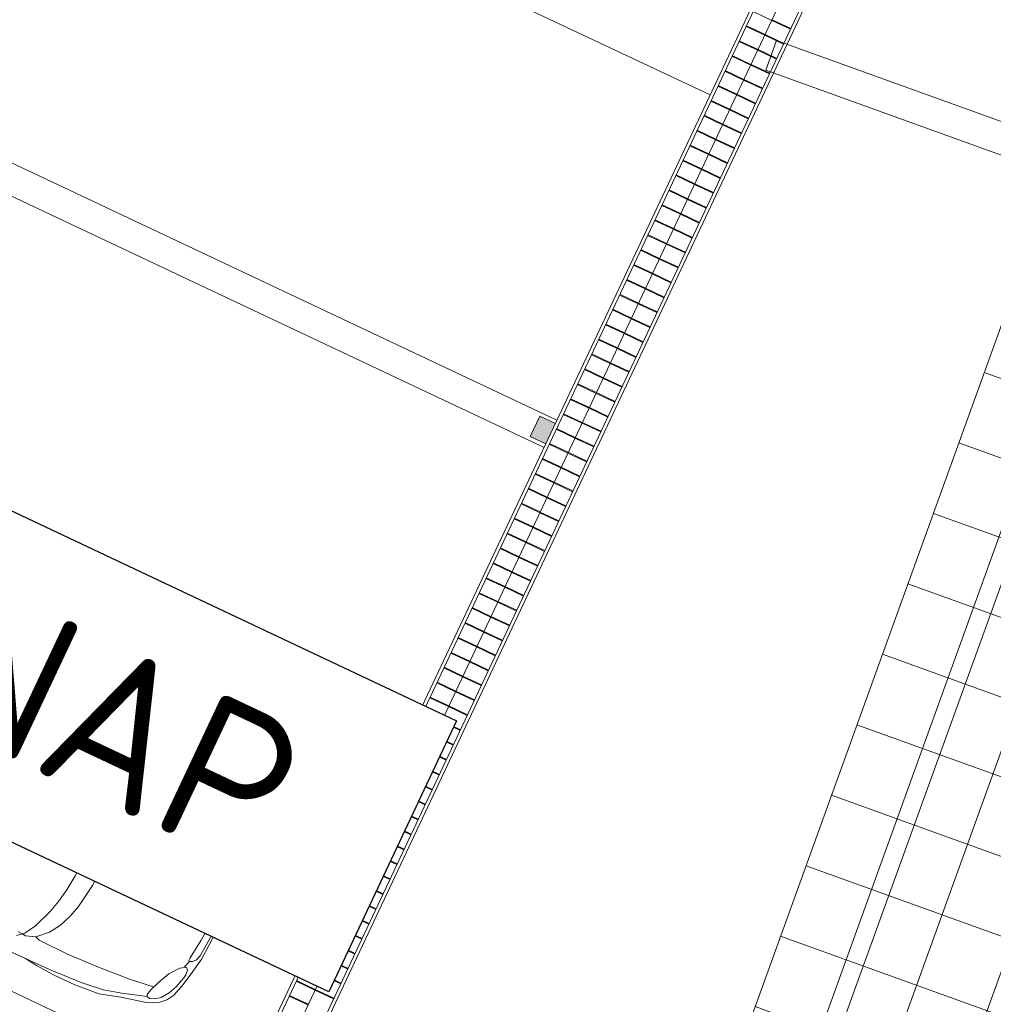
# Model space of a CAD drawing. Header units: metres. Extents: x 136266 to 136452, y 453403 to 453560.
# Tile 76 of 133: x 136412.3 to 136418.8, y 453464.66 to 453471.23. Entities that reach past the tile are written whole.
import ezdxf

# ---------------------------------------------------------------- set-up
doc = ezdxf.new("R2010")
doc.units = ezdxf.units.M
for name, color, linetype, lineweight in [('A-COLS', 52, 'Continuous', 5), ('A-DETL-4', 90, 'Continuous', 9), ('A-DETL-BEBOUWING', 253, 'Continuous', 9), ('A-DETL-GENF', 92, 'Continuous', 5), ('A-FLOR', 192, 'Continuous', 5), ('A-FLOR-PATT', 8, 'Continuous', 5), ('C-PRKG', 70, 'Continuous', 5), ('N-WE-OG-BEBOUWING_HOOFDGEBOUW-T25', 7, 'Continuous', 25)]:
    doc.layers.add(name, color=color, linetype=linetype, lineweight=lineweight)
doc.styles.add('NLCS-ISO-M200-T25', font='txt', dxfattribs={"height": 0.5})

# ---------------------------------------------------------------- blocks, each defined once
blk = doc.blocks.new('859-DO-0010 29-09-2022')
at = {"layer": 'A-COLS'}
blk.add_hatch(color=256, dxfattribs=at).paths.add_polyline_path([(141595.2423626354, 65685.17044149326), (141642.2660150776, 65685.17044149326), (141642.2660150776, 65835.17044149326), (141527.2205890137, 65835.17044149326), (141527.2205890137, 65685.17044149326)])
at = {"layer": 'A-FLOR-PATT'}
h = blk.add_hatch(dxfattribs=at)
h.set_pattern_fill('FP_2320', color=256, style=0, pattern_type=2)
h.set_pattern_definition([(275.368, (145311.03, 65378.094), (497.8071846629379, 46.77613598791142), []), (5.368000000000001, (145311.03, 65378.094), (-46.77613598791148, 497.8071846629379), [])])
h.paths.add_polyline_path([(145352.4906092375, 61924.30414748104), (145359.1204478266, 61923.75574155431), (145354.0644988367, 61924.4567913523), (145352.9173065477, 61924.34553077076)])
h.paths.add_polyline_path([(144669.4448216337, 68811.48174765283), (144669.4448216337, 68818.15903056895), (144668.8030728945, 68818.09872911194), (144669.403438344, 68811.90844496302)])
h.paths.add_polyline_path([(144609.0554107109, 61811.78214420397), (145319.7565238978, 61878.562661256), (145323.388291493, 61893.6271568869), (145335.373882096, 61914.52563417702), (145343.1889364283, 61919.94178630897), (145347.6598837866, 61920.25056099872), (145356.6039550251, 61925.43294441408), (145371.690567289, 61928.6864547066), (146586.0319101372, 62043.67168413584), (146558.6372186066, 62335.21536522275), (146633.3728081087, 62342.2378409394), (146539.3528609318, 63342.83029020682), (146464.6172714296, 63335.8078144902), (146390.2432833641, 64127.32124450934), (146464.9788728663, 64134.34372022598), (146370.9589256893, 65134.93616949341), (146296.2233361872, 65127.91369377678), (146221.8493481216, 65919.42712379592), (146296.5849376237, 65926.44959951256), (146202.5649904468, 66927.04204877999), (146127.8294009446, 66920.01957306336), (146053.4554128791, 67711.53300308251), (146128.1910023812, 67718.55547879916), (146034.1710552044, 68719.14792806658), (145959.4354657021, 68712.12545234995), (145942.4770070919, 68892.60317166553), (144715.5780872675, 68778.71179804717), (144700.1218122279, 68782.37942990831), (144679.3224032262, 68794.22885140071), (144673.7774085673, 68801.85043246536), (144673.7774085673, 68806.3185327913), (144668.3160247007, 68815.59509344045), (144666.3027620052, 68817.86378920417), (143956.9966725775, 68751.2143545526), (144603.2557533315, 61873.50408254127)])
h.paths.add_polyline_path([(145341.4432160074, 61880.60043562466), (145344.8964542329, 61880.92491666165), (145342.1373806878, 61884.6906874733)])
h.paths.add_polyline_path([(144718.2055759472, 68799.57611380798), (144715.5780872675, 68805.47328689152), (144708.2657075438, 68801.26302841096), (144717.7509828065, 68799.65326370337)])
at = {"layer": 'A-COLS'}
for p, q in [((141642.7757691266, 65835.17044149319), (141527.2205890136, 65835.17044149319)), ((141527.2205890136, 65835.17044149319), (141527.2205890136, 65685.17044149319)), ((141527.2205890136, 65685.17044149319), (141642.7757691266, 65685.17044149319))]:
    blk.add_line(p, q, dxfattribs=at)
at = {"layer": 'A-DETL-4'}
blk.add_line((145194.4136117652, 61856.85709233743), (144540.4838299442, 68816.20158983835), dxfattribs=at)
at = {"layer": 'A-DETL-BEBOUWING'}
for p, q in [((141642.2433020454, 71974.9952506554), (141642.2433020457, 43022.16013615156)), ((141664.1574946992, 43022.16013615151), (141664.1574946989, 71960.99399069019)), ((141802.2433020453, 71974.99525065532), (141802.2433020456, 43022.16013615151)), ((141940.3291093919, 71972.96297494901), (141940.3291093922, 43022.16013615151)), ((141962.2433020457, 43022.16013615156), (141962.2433020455, 71974.9952506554)), ((144652.9830470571, 69037.68933764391), (141888.498556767, 68778.09804938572)), ((141664.157494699, 68885.50231172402), (141802.2205890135, 68885.50231172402)), ((141802.2433020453, 68890.56986897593), (141940.3063963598, 68890.56986897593)), ((141802.2433020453, 68885.50231172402), (141940.3063963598, 68885.50231172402)), ((141908.1316585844, 68569.01782240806), (144672.5754457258, 68828.60528854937)), ((141664.157494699, 68780.50231172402), (141802.2205890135, 68780.50231172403)), ((141664.157494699, 68775.43475447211), (141802.2205890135, 68775.43475447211)), ((141802.2433020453, 68780.50231172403), (141940.3063963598, 68780.50231172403)), ((141802.2433020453, 68775.43475447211), (141940.3063963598, 68775.43475447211)), ((141888.498556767, 68778.09804938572), (141908.1316585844, 68569.01782240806)), ((141664.157494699, 68670.43475447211), (141802.2205890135, 68670.43475447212)), ((141802.2433020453, 68670.43475447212), (141940.3063963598, 68670.43475447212)), ((141664.157494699, 68665.36719722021), (141802.2205890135, 68665.36719722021)), ((141802.2433020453, 68665.36719722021), (141940.3063963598, 68665.36719722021)), ((141664.157494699, 68560.36719722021), (141802.2205890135, 68560.36719722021)), ((141664.157494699, 68555.29963996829), (141802.2205890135, 68555.2996399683)), ((141802.2433020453, 68560.36719722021), (141940.3063963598, 68560.36719722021)), ((141802.2433020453, 68555.2996399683), (141940.3063963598, 68555.2996399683)), ((141664.157494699, 68450.2996399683), (141802.2205890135, 68450.2996399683)), ((141664.157494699, 68445.2320827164), (141802.2205890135, 68445.2320827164)), ((141802.2433020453, 68450.2996399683), (141940.3063963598, 68450.2996399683)), ((141802.2433020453, 68445.2320827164), (141940.3063963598, 68445.2320827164)), ((141664.157494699, 68340.2320827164), (141802.2205890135, 68340.2320827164)), ((141664.157494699, 68335.16452546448), (141802.2205890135, 68335.16452546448)), ((141802.2433020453, 68340.2320827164), (141940.3063963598, 68340.2320827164)), ((141802.2433020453, 68335.16452546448), (141940.3063963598, 68335.16452546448)), ((141664.157494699, 68230.16452546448), (141802.2205890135, 68230.16452546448)), ((141664.157494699, 68225.09696821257), (141802.2205890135, 68225.09696821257)), ((141802.2433020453, 68230.16452546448), (141940.3063963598, 68230.16452546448)), ((141802.2433020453, 68225.09696821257), (141940.3063963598, 68225.09696821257)), ((141664.157494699, 68120.09696821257), (141802.2205890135, 68120.09696821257)), ((141664.157494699, 68115.02941096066), (141802.2205890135, 68115.02941096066)), ((141802.2433020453, 68120.09696821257), (141940.3063963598, 68120.09696821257)), ((141802.2433020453, 68115.02941096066), (141940.3063963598, 68115.02941096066)), ((141664.157494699, 68010.02941096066), (141802.2205890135, 68010.02941096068)), ((141664.157494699, 68004.96185370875), (141802.2205890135, 68004.96185370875)), ((141802.2433020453, 68010.02941096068), (141940.3063963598, 68010.02941096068)), ((141802.2433020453, 68004.96185370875), (141940.3063963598, 68004.96185370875)), ((141664.157494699, 67899.96185370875), (141802.2205890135, 67899.96185370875)), ((141664.157494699, 67894.89429645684), (141802.2205890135, 67894.89429645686)), ((141802.2433020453, 67899.96185370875), (141940.3063963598, 67899.96185370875)), ((141802.2433020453, 67894.89429645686), (141940.3063963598, 67894.89429645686)), ((141664.157494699, 67789.89429645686), (141802.2205890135, 67789.89429645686)), ((141664.157494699, 67784.82673920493), (141802.2205890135, 67784.82673920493)), ((141802.2433020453, 67789.89429645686), (141940.3063963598, 67789.89429645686)), ((141802.2433020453, 67784.82673920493), (141940.3063963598, 67784.82673920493)), ((141664.157494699, 67679.82673920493), (141802.2205890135, 67679.82673920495)), ((141664.157494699, 67674.75918195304), (141802.2205890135, 67674.75918195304)), ((141802.2433020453, 67679.82673920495), (141940.3063963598, 67679.82673920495)), ((141802.2433020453, 67674.75918195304), (141940.3063963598, 67674.75918195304)), ((141664.157494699, 67569.75918195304), (141802.2205890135, 67569.75918195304)), ((141664.157494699, 67564.69162470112), (141802.2205890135, 67564.69162470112)), ((141802.2433020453, 67569.75918195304), (141940.3063963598, 67569.75918195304)), ((141802.2433020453, 67564.69162470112), (141940.3063963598, 67564.69162470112)), ((141664.157494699, 67459.69162470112), (141802.2205890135, 67459.69162470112)), ((141664.157494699, 67454.62406744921), (141802.2205890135, 67454.62406744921)), ((141802.2433020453, 67459.69162470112), (141940.3063963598, 67459.69162470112)), ((141802.2433020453, 67454.62406744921), (141940.3063963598, 67454.62406744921)), ((141664.157494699, 67349.62406744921), (141802.2205890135, 67349.62406744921)), ((141664.157494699, 67344.5565101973), (141802.2205890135, 67344.5565101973)), ((141802.2433020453, 67349.62406744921), (141940.3063963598, 67349.62406744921)), ((141802.2433020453, 67344.5565101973), (141940.3063963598, 67344.5565101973)), ((141664.157494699, 67239.5565101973), (141802.2205890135, 67239.5565101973)), ((141664.157494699, 67234.4889529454), (141802.2205890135, 67234.4889529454)), ((141802.2433020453, 67239.5565101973), (141940.3063963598, 67239.5565101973)), ((141802.2433020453, 67234.4889529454), (141940.3063963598, 67234.4889529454)), ((141664.157494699, 67129.4889529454), (141802.2205890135, 67129.4889529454)), ((141664.157494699, 67124.42139569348), (141802.2205890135, 67124.42139569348)), ((141802.2433020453, 67129.4889529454), (141940.3063963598, 67129.4889529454)), ((141802.2433020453, 67124.42139569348), (141940.3063963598, 67124.42139569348)), ((141664.157494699, 67019.4213956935), (141802.2205890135, 67019.4213956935)), ((141664.157494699, 67014.35383844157), (141802.2205890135, 67014.35383844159)), ((141802.2433020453, 67019.4213956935), (141940.3063963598, 67019.4213956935)), ((141802.2433020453, 67014.35383844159), (141940.3063963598, 67014.35383844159)), ((141664.157494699, 66909.35383844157), (141802.2205890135, 66909.35383844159)), ((141664.157494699, 66904.28628118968), (141802.2205890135, 66904.28628118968)), ((141802.2433020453, 66909.35383844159), (141940.3063963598, 66909.35383844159)), ((141802.2433020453, 66904.28628118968), (141940.3063963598, 66904.28628118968)), ((141664.157494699, 66799.28628118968), (141802.2205890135, 66799.28628118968)), ((141664.157494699, 66794.21872393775), (141802.2205890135, 66794.21872393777)), ((141802.2433020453, 66799.28628118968), (141940.3063963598, 66799.28628118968)), ((141802.2433020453, 66794.21872393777), (141940.3063963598, 66794.21872393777)), ((141664.157494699, 66689.21872393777), (141802.2205890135, 66689.21872393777)), ((141664.157494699, 66684.15116668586), (141802.2205890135, 66684.15116668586)), ((141802.2433020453, 66689.21872393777), (141940.3063963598, 66689.21872393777)), ((141802.2433020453, 66684.15116668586), (141940.3063963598, 66684.15116668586)), ((141664.157494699, 66579.15116668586), (141802.2205890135, 66579.15116668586)), ((141664.157494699, 66574.08360943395), (141802.2205890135, 66574.08360943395)), ((141802.2433020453, 66579.15116668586), (141940.3063963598, 66579.15116668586)), ((141802.2433020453, 66574.08360943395), (141940.3063963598, 66574.08360943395)), ((141664.157494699, 66469.08360943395), (141802.2205890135, 66469.08360943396)), ((141664.157494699, 66464.01605218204), (141802.2205890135, 66464.01605218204)), ((141802.2433020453, 66469.08360943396), (141940.3063963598, 66469.08360943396)), ((141802.2433020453, 66464.01605218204), (141940.3063963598, 66464.01605218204)), ((141664.157494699, 66359.01605218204), (141802.2205890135, 66359.01605218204)), ((141664.157494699, 66353.94849493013), (141802.2205890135, 66353.94849493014)), ((141802.2433020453, 66359.01605218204), (141940.3063963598, 66359.01605218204)), ((141802.2433020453, 66353.94849493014), (141940.3063963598, 66353.94849493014)), ((141664.157494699, 66248.94849493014), (141802.2205890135, 66248.94849493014)), ((141664.157494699, 66243.88093767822), (141802.2205890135, 66243.88093767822)), ((141802.2433020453, 66248.94849493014), (141940.3063963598, 66248.94849493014)), ((141802.2433020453, 66243.88093767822), (141940.3063963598, 66243.88093767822)), ((141664.157494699, 66138.88093767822), (141802.2205890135, 66138.88093767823)), ((141664.157494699, 66133.8133804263), (141802.2205890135, 66133.81338042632)), ((141802.2433020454, 66138.88093767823), (141940.3063963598, 66138.88093767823)), ((141802.2433020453, 66133.81338042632), (141940.3063963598, 66133.81338042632)), ((141664.157494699, 66028.81338042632), (141802.2205890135, 66028.81338042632)), ((141664.157494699, 66023.7458231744), (141802.2205890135, 66023.74582317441)), ((141802.2433020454, 66028.81338042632), (141940.3063963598, 66028.81338042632)), ((141802.2433020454, 66023.74582317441), (141940.3063963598, 66023.74582317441)), ((141664.157494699, 65918.74582317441), (141802.2205890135, 65918.74582317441)), ((141664.157494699, 65913.6782659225), (141802.2205890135, 65913.6782659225)), ((141802.2433020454, 65918.74582317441), (141940.3063963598, 65918.74582317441)), ((141802.2433020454, 65913.6782659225), (141940.3063963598, 65913.6782659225)), ((141664.157494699, 65808.6782659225), (141802.2205890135, 65808.6782659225)), ((141664.157494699, 65803.61070867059), (141802.2205890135, 65803.61070867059)), ((141802.2433020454, 65808.6782659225), (141940.3063963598, 65808.6782659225)), ((141802.2433020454, 65803.61070867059), (141940.3063963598, 65803.61070867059)), ((141664.157494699, 65698.61070867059), (141802.2205890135, 65698.61070867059)), ((141664.157494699, 65693.54315141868), (141802.2205890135, 65693.54315141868)), ((141802.2433020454, 65698.61070867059), (141940.3063963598, 65698.61070867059)), ((141802.2433020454, 65693.54315141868), (141940.3063963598, 65693.54315141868)), ((141664.157494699, 65588.54315141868), (141802.2205890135, 65588.54315141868)), ((141664.157494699, 65583.47559416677), (141802.2205890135, 65583.47559416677)), ((141802.2433020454, 65588.54315141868), (141940.3063963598, 65588.54315141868)), ((141802.2433020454, 65583.47559416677), (141940.3063963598, 65583.47559416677)), ((141664.157494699, 65478.47559416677), (141802.2205890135, 65478.47559416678)), ((141664.157494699, 65473.40803691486), (141802.2205890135, 65473.40803691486)), ((141802.2433020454, 65478.47559416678), (141940.3063963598, 65478.47559416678)), ((141802.2433020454, 65473.40803691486), (141940.3063963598, 65473.40803691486)), ((141664.157494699, 65368.40803691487), (141802.2205890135, 65368.40803691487)), ((141664.157494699, 65363.34047966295), (141802.2205890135, 65363.34047966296)), ((141802.2433020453, 65368.40803691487), (141940.3063963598, 65368.40803691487)), ((141802.2433020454, 65363.34047966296), (141940.3063963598, 65363.34047966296)), ((141664.157494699, 65258.34047966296), (141802.2205890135, 65258.34047966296)), ((141664.157494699, 65253.27292241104), (141802.2205890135, 65253.27292241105)), ((141802.2433020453, 65258.34047966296), (141940.3063963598, 65258.34047966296)), ((141802.2433020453, 65253.27292241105), (141940.3063963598, 65253.27292241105)), ((141664.157494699, 65148.27292241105), (141802.2205890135, 65148.27292241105)), ((141664.157494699, 65143.20536515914), (141802.2205890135, 65143.20536515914)), ((141802.2433020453, 65148.27292241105), (141940.3063963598, 65148.27292241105)), ((141802.2433020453, 65143.20536515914), (141940.3063963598, 65143.20536515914)), ((141664.157494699, 65038.20536515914), (141802.2205890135, 65038.20536515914)), ((141664.157494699, 65033.13780790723), (141802.2205890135, 65033.13780790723)), ((141802.2433020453, 65038.20536515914), (141940.3063963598, 65038.20536515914)), ((141802.2433020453, 65033.13780790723), (141940.3063963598, 65033.13780790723)), ((141664.157494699, 64928.13780790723), (141802.2205890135, 64928.13780790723)), ((141802.2433020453, 64928.13780790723), (141940.3063963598, 64928.13780790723)), ((141664.157494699, 64923.07025065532), (141802.2205890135, 64923.07025065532)), ((141802.2433020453, 64923.07025065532), (141940.3063963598, 64923.07025065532)), ((141664.157494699, 64818.07025065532), (141802.2205890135, 64818.07025065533)), ((141664.157494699, 64813.00269340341), (141802.2205890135, 64813.00269340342)), ((141802.2433020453, 64818.07025065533), (141940.3063963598, 64818.07025065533)), ((141802.2433020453, 64813.00269340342), (141940.3063963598, 64813.00269340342)), ((141664.157494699, 64708.00269340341), (141802.2205890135, 64708.00269340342)), ((141664.157494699, 64702.9351361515), (141802.2205890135, 64702.93513615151)), ((141802.2433020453, 64708.00269340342), (141940.3063963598, 64708.00269340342)), ((141802.2433020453, 64702.93513615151), (141940.3063963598, 64702.93513615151)), ((141664.157494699, 64597.93513615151), (141802.2205890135, 64597.93513615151)), ((141802.2433020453, 64597.93513615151), (141940.3063963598, 64597.93513615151)), ((141664.157494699, 64592.86757889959), (141802.2205890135, 64592.8675788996)), ((141802.2433020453, 64592.8675788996), (141940.3063963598, 64592.8675788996)), ((141664.157494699, 64487.8675788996), (141802.2205890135, 64487.8675788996)), ((141664.157494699, 64482.80002164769), (141802.2205890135, 64482.80002164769)), ((141802.2433020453, 64487.8675788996), (141940.3063963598, 64487.8675788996)), ((141802.2433020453, 64482.80002164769), (141940.3063963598, 64482.80002164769)), ((141664.157494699, 64377.80002164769), (141802.2205890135, 64377.80002164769)), ((141664.157494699, 64372.73246439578), (141802.2205890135, 64372.73246439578)), ((141802.2433020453, 64377.80002164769), (141940.3063963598, 64377.80002164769)), ((141802.2433020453, 64372.73246439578), (141940.3063963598, 64372.73246439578)), ((141664.157494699, 64267.73246439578), (141802.2205890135, 64267.73246439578)), ((141802.2433020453, 64267.73246439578), (141940.3063963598, 64267.73246439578)), ((141664.157494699, 64262.66490714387), (141802.2205890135, 64262.66490714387)), ((141802.2433020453, 64262.66490714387), (141940.3063963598, 64262.66490714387)), ((141664.157494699, 64157.66490714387), (141802.2205890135, 64157.66490714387)), ((141664.157494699, 64152.59734989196), (141802.2205890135, 64152.59734989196)), ((141802.2433020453, 64157.66490714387), (141940.3063963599, 64157.66490714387)), ((141802.2433020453, 64152.59734989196), (141940.3063963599, 64152.59734989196)), ((141664.157494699, 64047.59734989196), (141802.2205890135, 64047.59734989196)), ((141664.157494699, 64042.52979264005), (141802.2205890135, 64042.52979264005)), ((141802.2433020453, 64047.59734989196), (141940.3063963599, 64047.59734989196)), ((141802.2433020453, 64042.52979264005), (141940.3063963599, 64042.52979264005)), ((141664.157494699, 63937.52979264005), (141802.2205890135, 63937.52979264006)), ((141664.157494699, 63932.46223538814), (141802.2205890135, 63932.46223538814)), ((141802.2433020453, 63937.52979264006), (141940.3063963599, 63937.52979264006)), ((141802.2433020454, 63932.46223538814), (141940.3063963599, 63932.46223538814)), ((141664.157494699, 63827.46223538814), (141802.2205890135, 63827.46223538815)), ((141664.157494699, 63822.39467813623), (141802.2205890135, 63822.39467813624)), ((141802.2433020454, 63827.46223538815), (141940.3063963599, 63827.46223538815)), ((141802.2433020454, 63822.39467813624), (141940.3063963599, 63822.39467813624)), ((141664.157494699, 63717.39467813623), (141802.2205890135, 63717.39467813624)), ((141664.157494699, 63712.32712088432), (141802.2205890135, 63712.32712088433)), ((141802.2433020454, 63717.39467813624), (141940.3063963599, 63717.39467813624)), ((141802.2433020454, 63712.32712088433), (141940.3063963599, 63712.32712088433)), ((141664.157494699, 63607.32712088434), (141802.2205890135, 63607.32712088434)), ((141664.157494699, 63602.25956363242), (141802.2205890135, 63602.25956363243)), ((141802.2433020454, 63607.32712088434), (141940.3063963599, 63607.32712088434)), ((141802.2433020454, 63602.25956363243), (141940.3063963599, 63602.25956363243)), ((141664.157494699, 63497.25956363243), (141802.2205890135, 63497.25956363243)), ((141664.157494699, 63492.19200638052), (141802.2205890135, 63492.19200638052)), ((141802.2433020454, 63497.25956363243), (141940.3063963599, 63497.25956363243)), ((141802.2433020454, 63492.19200638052), (141940.3063963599, 63492.19200638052)), ((141664.157494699, 63387.19200638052), (141802.2205890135, 63387.19200638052)), ((141664.157494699, 63382.12444912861), (141802.2205890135, 63382.12444912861)), ((141802.2433020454, 63387.19200638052), (141940.3063963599, 63387.19200638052)), ((141802.2433020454, 63382.12444912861), (141940.3063963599, 63382.12444912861)), ((141664.157494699, 63277.12444912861), (141802.2205890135, 63277.12444912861)), ((141664.157494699, 63272.05689187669), (141802.2205890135, 63272.05689187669)), ((141802.2433020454, 63277.12444912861), (141940.3063963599, 63277.12444912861)), ((141802.2433020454, 63272.05689187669), (141940.3063963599, 63272.05689187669)), ((141664.157494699, 63167.05689187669), (141802.2205890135, 63167.05689187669)), ((141664.157494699, 63161.98933462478), (141802.2205890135, 63161.98933462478)), ((141802.2433020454, 63167.05689187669), (141940.3063963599, 63167.05689187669)), ((141802.2433020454, 63161.98933462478), (141940.3063963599, 63161.98933462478)), ((141664.157494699, 63056.98933462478), (141802.2205890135, 63056.98933462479)), ((141664.157494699, 63051.92177737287), (141802.2205890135, 63051.92177737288)), ((141802.2433020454, 63056.98933462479), (141940.3063963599, 63056.98933462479)), ((141802.2433020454, 63051.92177737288), (141940.3063963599, 63051.92177737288)), ((141664.157494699, 62946.92177737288), (141802.2205890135, 62946.92177737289)), ((141664.157494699, 62941.85422012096), (141802.2205890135, 62941.85422012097)), ((141802.2433020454, 62946.92177737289), (141940.3063963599, 62946.92177737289)), ((141802.2433020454, 62941.85422012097), (141940.3063963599, 62941.85422012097)), ((141664.157494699, 62836.85422012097), (141802.2205890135, 62836.85422012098)), ((141664.157494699, 62831.78666286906), (141802.2205890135, 62831.78666286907)), ((141802.2433020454, 62836.85422012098), (141940.3063963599, 62836.85422012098)), ((141802.2433020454, 62831.78666286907), (141940.3063963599, 62831.78666286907)), ((141664.157494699, 62726.78666286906), (141802.2205890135, 62726.78666286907)), ((141664.157494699, 62721.71910561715), (141802.2205890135, 62721.71910561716)), ((141802.2433020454, 62726.78666286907), (141940.3063963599, 62726.78666286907)), ((141802.2433020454, 62721.71910561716), (141940.3063963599, 62721.71910561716)), ((141664.1574946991, 62616.71910561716), (141802.2205890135, 62616.71910561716)), ((141664.157494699, 62611.65154836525), (141802.2205890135, 62611.65154836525)), ((141802.2433020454, 62616.71910561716), (141940.3063963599, 62616.71910561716)), ((141802.2433020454, 62611.65154836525), (141940.3063963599, 62611.65154836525)), ((141664.1574946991, 62506.65154836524), (141802.2205890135, 62506.65154836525)), ((141664.1574946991, 62501.58399111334), (141802.2205890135, 62501.58399111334)), ((141802.2433020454, 62506.65154836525), (141940.3063963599, 62506.65154836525)), ((141802.2433020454, 62501.58399111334), (141940.3063963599, 62501.58399111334)), ((141664.1574946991, 62396.58399111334), (141802.2205890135, 62396.58399111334)), ((141664.1574946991, 62391.51643386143), (141802.2205890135, 62391.51643386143)), ((141802.2433020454, 62396.58399111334), (141940.3063963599, 62396.58399111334)), ((141802.2433020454, 62391.51643386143), (141940.3063963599, 62391.51643386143)), ((141664.1574946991, 62286.51643386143), (141802.2205890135, 62286.51643386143)), ((141664.1574946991, 62281.44887660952), (141802.2205890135, 62281.44887660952)), ((141802.2433020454, 62286.51643386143), (141940.3063963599, 62286.51643386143)), ((141802.2433020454, 62281.44887660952), (141940.3063963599, 62281.44887660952)), ((141664.1574946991, 62176.44887660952), (141802.2205890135, 62176.44887660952)), ((141664.1574946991, 62171.38131935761), (141802.2205890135, 62171.38131935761)), ((141802.2433020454, 62176.44887660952), (141940.3063963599, 62176.44887660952)), ((141802.2433020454, 62171.38131935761), (141940.3063963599, 62171.38131935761)), ((141664.1574946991, 62066.38131935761), (141802.2205890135, 62066.38131935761)), ((141664.1574946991, 62061.3137621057), (141802.2205890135, 62061.31376210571)), ((141802.2433020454, 62066.38131935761), (141940.3063963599, 62066.38131935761)), ((141802.2433020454, 62061.31376210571), (141940.3063963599, 62061.31376210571)), ((141664.1574946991, 61956.3137621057), (141802.2205890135, 61956.3137621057)), ((141664.1574946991, 61951.24620485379), (141802.2205890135, 61951.2462048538)), ((141802.2433020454, 61956.3137621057), (141940.3063963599, 61956.3137621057)), ((141802.2433020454, 61951.2462048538), (141940.3063963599, 61951.2462048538)), ((141664.1574946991, 61846.24620485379), (141802.2205890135, 61846.2462048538)), ((141664.1574946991, 61841.17864760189), (141802.2205890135, 61841.17864760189)), ((141802.2433020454, 61846.2462048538), (141940.3063963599, 61846.2462048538)), ((141802.2433020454, 61841.17864760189), (141940.3063963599, 61841.17864760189)), ((141664.1574946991, 61736.17864760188), (141802.2205890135, 61736.17864760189)), ((141664.1574946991, 61731.11109034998), (141802.2205890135, 61731.11109034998)), ((141802.2433020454, 61736.17864760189), (141940.3063963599, 61736.17864760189)), ((141802.2433020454, 61731.11109034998), (141940.3063963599, 61731.11109034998)), ((141664.1574946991, 61626.11109034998), (141802.2205890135, 61626.11109034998)), ((141664.1574946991, 61621.04353309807), (141802.2205890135, 61621.04353309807))]:
    blk.add_line(p, q, dxfattribs=at)
at = {"layer": 'A-DETL-GENF'}
for p, q in [((139545.5973448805, 62689.90213593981), (139526.4723448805, 62688.65213593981)), ((139565.8473448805, 62683.58963593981), (139545.5973448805, 62689.90213593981)), ((139510.5533478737, 62622.52746863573), (138832.8473448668, 62627.65213593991)), ((139493.4723448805, 62674.65213593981), (139489.5973448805, 62660.71463593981)), ((139489.5973448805, 62660.71463593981), (139532.8473448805, 62581.90213593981)), ((139526.4723448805, 62688.65213593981), (139493.4723448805, 62674.65213593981)), ((139607.8473448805, 62653.08963593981), (139565.8473448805, 62683.58963593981)), ((139644.5973448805, 62618.77713593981), (139607.8473448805, 62653.08963593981)), ((139964.8473448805, 62612.4021359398), (140051.2223448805, 62623.8396359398)), ((140051.2223448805, 62623.8396359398), (140180.8473448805, 62631.4646359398)), ((140180.8473448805, 62631.4646359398), (140338.3473448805, 62631.4646359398)), ((140338.3473448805, 62631.4646359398), (140508.5973448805, 62617.5271359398)), ((139553.7428194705, 62555.08918711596), (138806.7223448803, 62571.46463593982)), ((139532.8473448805, 62581.90213593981), (139600.1598448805, 62495.52713593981)), ((139678.9723448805, 62576.83963593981), (139575.5028866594, 62527.16679820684)), ((139678.9723448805, 62576.83963593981), (139644.5973448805, 62618.77713593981)), ((139644.5973448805, 62618.77713593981), (139964.847344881, 62612.4021359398)), ((139714.5348448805, 62557.77713593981), (139678.9723448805, 62576.83963593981)), ((139762.8473448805, 62548.83963593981), (139714.5348448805, 62557.77713593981)), ((139866.9723448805, 62584.4646359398), (139851.7223448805, 62553.9646359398)), ((139871.7812296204, 62614.25474010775), (139866.9723448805, 62584.4646359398)), ((140141.4098448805, 62611.1521359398), (139964.8473448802, 62612.40213593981)), ((140368.8473448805, 62599.7146359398), (140141.4098448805, 62611.1521359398)), ((140523.8473448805, 62579.3396359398), (140368.8473448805, 62599.7146359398)), ((140508.5973448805, 62617.5271359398), (140650.8473448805, 62574.3396359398)), ((140644.5348448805, 62548.8396359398), (140523.8473448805, 62579.3396359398)), ((140650.8473448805, 62574.3396359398), (140821.0973448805, 62533.6521359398)), ((139575.5151625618, 62527.15104584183), (138870.9098448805, 62545.08963593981)), ((139149.1598448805, 62419.33963593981), (139600.1598448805, 62495.52713593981)), ((139600.1598448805, 62495.52713593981), (139611.5973448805, 62477.77713593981)), ((139767.8473448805, 62506.96463593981), (139611.5973448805, 62477.77713593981)), ((139841.6342195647, 62545.08788000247), (139762.8473448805, 62548.83963593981)), ((139819.9723448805, 62526.02713593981), (139767.8473448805, 62506.96463593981)), ((139844.0973448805, 62499.33963593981), (139812.3473448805, 62517.08963593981)), ((139851.7223448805, 62553.9646359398), (139819.9723448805, 62526.02713593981)), ((139874.5348448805, 62473.4021359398), (139844.0973448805, 62499.33963593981)), ((140807.1598448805, 62495.5271359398), (140644.5348448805, 62548.8396359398)), ((140807.1598448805, 62495.5271359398), (140802.0973448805, 62482.8396359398)), ((140826.2223448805, 62500.5896359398), (140807.1598448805, 62495.5271359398)), ((140821.0973448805, 62533.6521359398), (140859.2223448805, 62518.4021359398)), ((140856.7223448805, 62490.4646359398), (140826.2223448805, 62500.5896359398)), ((140859.2223448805, 62518.4021359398), (140899.9098448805, 62494.2771359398)), ((140899.9098448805, 62494.2771359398), (140935.4098448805, 62458.6521359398)), ((139611.5973448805, 62477.77713593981), (139309.2223448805, 62421.83963593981)), ((139461.6598448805, 62406.58963593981), (139631.9098448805, 62438.33963593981)), ((139631.9098448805, 62438.33963593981), (139846.6598448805, 62471.3396359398)), ((139846.6598448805, 62471.33963593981), (139874.5348448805, 62473.4021359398)), ((139898.7223448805, 62475.2146359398), (139874.5348448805, 62473.4021359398)), ((139874.5348448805, 62473.4021359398), (139887.3473448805, 62462.52713593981)), ((139887.3473448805, 62462.5271359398), (139931.7848448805, 62386.2771359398)), ((139964.8473448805, 62453.5896359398), (139898.7223448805, 62475.2146359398)), ((139995.3473448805, 62463.7771359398), (139964.8473448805, 62453.5896359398)), ((140034.6598448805, 62385.0271359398), (139964.8473448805, 62453.5896359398)), ((140206.2223448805, 62467.5896359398), (139995.3473448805, 62463.7771359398)), ((140429.0348448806, 62457.9021359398), (140206.2223448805, 62467.5896359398)), ((140657.2223448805, 62440.9021359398), (140429.0348448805, 62457.90213593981)), ((140817.3473448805, 62420.5896359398), (140657.2223448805, 62440.9021359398)), ((140802.0973448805, 62482.8396359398), (140810.9723448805, 62444.7146359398)), ((140810.9723448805, 62444.7146359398), (140836.3473448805, 62376.0896359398)), ((140894.8473448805, 62462.5271359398), (140856.7223448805, 62490.4646359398)), ((140930.3473448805, 62411.6521359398), (140894.8473448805, 62462.5271359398)), ((140935.4098448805, 62458.6521359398), (140963.3473448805, 62411.6521359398)), ((139309.2223448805, 62421.8396359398), (139127.5973448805, 62396.40213593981)), ((139319.4098448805, 62371.02713593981), (139461.6598448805, 62406.58963593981)), ((139931.7848448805, 62386.2771359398), (139980.0973448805, 62259.2146359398)), ((140080.4098448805, 62312.5896359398), (140034.6598448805, 62385.0271359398)), ((140836.3473448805, 62376.0896359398), (140873.2223448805, 62297.3396359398)), ((140954.4723448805, 62354.5271359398), (140930.3473448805, 62411.6521359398)), ((140963.3473448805, 62411.6521359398), (140986.2223448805, 62334.1521359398)), ((140113.4723448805, 62232.52713593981), (140080.4098448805, 62312.5896359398)), ((140873.2223448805, 62297.3396359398), (140922.7223448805, 62231.2771359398)), ((140976.0973448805, 62278.2771359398), (140954.4723448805, 62354.5271359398)), ((140986.2223448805, 62334.1521359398), (141007.8473448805, 62235.0896359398)), ((139980.0973448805, 62259.21463593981), (140001.6598448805, 62175.3396359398)), ((140136.3473448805, 62147.4021359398), (140113.4723448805, 62232.52713593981)), ((140922.7223448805, 62231.2771359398), (140960.8473448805, 62205.8396359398)), ((140978.5973448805, 62255.4021359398), (140976.0973448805, 62278.2771359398)), ((140977.3473448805, 62223.6521359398), (140978.5973448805, 62255.4021359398)), ((141007.8473448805, 62235.0896359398), (141030.7223448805, 62111.8396359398)), ((140001.6598448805, 62175.3396359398), (140018.1598448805, 62080.0896359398)), ((140963.3473448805, 62162.6521359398), (140949.4098448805, 62210.9021359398)), ((140960.8473448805, 62205.8396359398), (140977.3473448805, 62223.6521359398)), ((140160.4723448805, 61982.27713593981), (140136.3473448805, 62147.40213593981)), ((140963.3473448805, 62162.6521359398), (140955.7848448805, 62158.8396359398)), ((140955.7848448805, 62158.8396359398), (140957.0348448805, 62139.7771359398)), ((140957.0348448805, 62139.7771359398), (140972.2848448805, 62002.58963593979)), ((140981.1598448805, 62155.0271359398), (140963.3473448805, 62162.6521359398)), ((141000.2223448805, 62133.4021359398), (140981.1598448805, 62155.0271359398)), ((141011.6598448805, 62099.0896359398), (141000.2223448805, 62133.4021359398)), ((141026.9098448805, 61857.7771359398), (141011.6598448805, 62099.0896359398)), ((141030.7223448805, 62111.8396359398), (141034.5348448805, 62011.4646359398)), ((140018.1598448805, 62080.0896359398), (140029.5973448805, 61972.08963593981)), ((140029.5973448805, 61972.08963593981), (140034.6598448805, 61852.6521359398)), ((140166.8473448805, 61857.7771359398), (140160.4723448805, 61982.27713593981)), ((140972.2848448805, 62002.58963593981), (140981.1598448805, 61859.0896359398)), ((141034.5348448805, 62011.4646359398), (141040.7223448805, 61855.2146359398)), ((140029.5973448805, 61738.3396359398), (140034.6598448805, 61857.7771359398)), ((140166.8473448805, 61852.6521359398), (140160.4723448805, 61728.1521359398)), ((140972.2848448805, 61707.83963593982), (140981.1598448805, 61851.3396359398)), ((141026.9098448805, 61852.6521359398), (141011.6598448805, 61611.3396359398)), ((141040.7223448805, 61855.2146359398), (141034.5348448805, 61698.9646359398)), ((140018.1598448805, 61630.33963593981), (140029.5973448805, 61738.33963593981)), ((140160.4723448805, 61728.1521359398), (140136.3473448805, 61563.0271359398)), ((140957.0348448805, 61570.6521359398), (140972.2848448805, 61707.83963593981)), ((141034.5348448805, 61698.9646359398), (141030.7223448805, 61598.5896359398)), ((140001.6598448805, 61535.0896359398), (140018.1598448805, 61630.33963593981)), ((141000.2223448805, 61577.0271359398), (140981.1598448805, 61555.4021359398)), ((141011.6598448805, 61611.3396359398), (141000.2223448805, 61577.0271359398)), ((141030.7223448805, 61598.5896359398), (141007.8473448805, 61475.33963593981)), ((139980.0973448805, 61451.2146359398), (140001.6598448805, 61535.08963593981)), ((140136.3473448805, 61563.02713593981), (140113.4723448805, 61477.9021359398)), ((140963.3473448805, 61547.7771359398), (140949.4098448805, 61499.5271359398)), ((140955.7848448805, 61551.5896359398), (140957.0348448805, 61570.6521359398)), ((140963.3473448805, 61547.7771359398), (140955.7848448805, 61551.5896359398)), ((140981.1598448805, 61555.4021359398), (140963.3473448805, 61547.7771359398)), ((139931.7848448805, 61324.1521359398), (139980.0973448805, 61451.21463593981)), ((140113.4723448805, 61477.9021359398), (140080.4098448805, 61397.8396359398)), ((140873.2223448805, 61413.0896359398), (140922.7223448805, 61479.1521359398)), ((140922.7223448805, 61479.1521359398), (140960.8473448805, 61504.5896359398)), ((140960.8473448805, 61504.5896359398), (140977.3473448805, 61486.7771359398)), ((140978.5973448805, 61455.0271359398), (140976.0973448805, 61432.1521359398)), ((140977.3473448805, 61486.7771359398), (140978.5973448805, 61455.0271359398)), ((141007.8473448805, 61475.33963593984), (140986.2223448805, 61376.2771359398)), ((140080.4098448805, 61397.8396359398), (140034.6598448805, 61325.4021359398)), ((140836.3473448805, 61334.33963593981), (140873.2223448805, 61413.0896359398)), ((140976.0973448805, 61432.1521359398), (140954.4723448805, 61355.9021359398)), ((140986.2223448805, 61376.27713593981), (140963.3473448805, 61298.7771359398)), ((139887.3473448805, 61247.9021359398), (139931.7848448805, 61324.1521359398)), ((140034.6598448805, 61325.4021359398), (139964.8473448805, 61256.8396359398)), ((140810.9723448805, 61265.7146359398), (140836.3473448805, 61334.3396359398)), ((140954.4723448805, 61355.9021359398), (140930.3473448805, 61298.7771359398)), ((139874.5348448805, 61237.0271359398), (139887.3473448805, 61247.9021359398)), ((139964.8473448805, 61256.8396359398), (139898.7223448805, 61235.2146359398)), ((139995.3473448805, 61246.6521359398), (139964.8473448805, 61256.8396359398)), ((140206.2223448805, 61242.8396359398), (139995.3473448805, 61246.6521359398)), ((140429.0348448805, 61252.5271359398), (140206.2223448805, 61242.8396359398)), ((140657.2223448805, 61269.5271359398), (140429.0348448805, 61252.5271359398)), ((140817.3473448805, 61289.8396359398), (140657.2223448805, 61269.5271359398)), ((140802.0973448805, 61227.5896359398), (140810.9723448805, 61265.7146359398)), ((140894.8473448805, 61247.9021359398), (140856.7223448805, 61219.9646359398)), ((140930.3473448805, 61298.7771359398), (140894.8473448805, 61247.9021359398)), ((140935.4098448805, 61251.7771359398), (140899.9098448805, 61216.1521359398)), ((140963.3473448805, 61298.7771359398), (140935.4098448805, 61251.7771359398)), ((139874.5348448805, 61237.0271359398), (139844.0973448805, 61211.0896359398)), ((139846.6598448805, 61239.0896359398), (139874.5348448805, 61237.0271359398)), ((139898.7223448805, 61235.2146359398), (139874.5348448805, 61237.0271359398)), ((140807.1598448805, 61214.9021359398), (140644.5348448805, 61161.5896359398)), ((140807.1598448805, 61214.9021359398), (140802.0973448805, 61227.5896359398)), ((140826.2223448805, 61209.8396359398), (140807.1598448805, 61214.9021359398)), ((140859.2223448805, 61192.0271359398), (140821.0973448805, 61176.7771359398)), ((140856.7223448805, 61219.9646359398), (140826.2223448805, 61209.8396359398)), ((140899.9098448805, 61216.1521359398), (140859.2223448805, 61192.0271359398)), ((140523.8473448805, 61131.0896359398), (140368.8473448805, 61110.7146359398)), ((140650.8473448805, 61136.0896359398), (140508.5973448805, 61092.9021359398)), ((140644.5348448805, 61161.5896359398), (140523.8473448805, 61131.0896359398)), ((140821.0973448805, 61176.7771359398), (140650.8473448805, 61136.0896359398)), ((139964.8473448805, 61098.0271359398), (139644.5973448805, 61091.65213593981)), ((140141.4098448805, 61099.2771359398), (139964.8473448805, 61098.0271359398)), ((140051.2223448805, 61086.5896359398), (139964.8473448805, 61098.0271359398)), ((140180.8473448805, 61078.9646359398), (140051.2223448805, 61086.5896359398)), ((140368.8473448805, 61110.7146359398), (140141.4098448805, 61099.2771359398)), ((140338.3473448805, 61078.9646359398), (140180.8473448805, 61078.9646359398)), ((140508.5973448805, 61092.9021359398), (140338.3473448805, 61078.9646359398))]:
    blk.add_line(p, q, dxfattribs=at)
at = {"layer": 'A-FLOR'}
blk.add_line((143956.9966725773, 68751.21435455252), (144609.0554107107, 61811.78214420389), dxfattribs=at)
at = {"layer": 'C-PRKG'}
for p, q in [((136547.2205890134, 68260.17044149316), (141642.7757691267, 68260.17044149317)), ((141642.7757691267, 65860.17044149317), (136547.2205890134, 65860.17044149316)), ((136547.2205890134, 65660.17044149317), (141642.7757691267, 65660.17044149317)), ((141642.7757691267, 63260.17044149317), (136547.2205890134, 63260.17044149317)), ((136547.2205890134, 60860.17044149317), (141642.7757691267, 60860.17044149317))]:
    blk.add_line(p, q, dxfattribs=at)

msp = doc.modelspace()

# ---------------------------------------------------------------- block references
at = {"xscale": 0.001, "yscale": 0.001, "zscale": 0.001, "rotation": 334.7650131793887}
msp.add_blockref('859-DO-0010 29-09-2022', (136259.6791283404, 453469.3710543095), dxfattribs=at)

# ---------------------------------------------------------------- next in the draw order: texts
at = {"layer": 'N-WE-OG-BEBOUWING_HOOFDGEBOUW-T25', "insert": (136402.5817197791, 453471.9537165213), "char_height": 1, "attachment_point": 1, "rotation": 334.7647804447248, "style": 'NLCS-ISO-M200-T25', "bg_fill": 19, "box_fill_scale": 1.5, "bg_fill_color": 256, "bg_fill_transparency": 0}
msp.add_mtext_dynamic_manual_height_columns('Vloerpeil = +2.17 NAP', width=13.22656778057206, gutter_width=2.5, heights=[0], dxfattribs=at)

doc.saveas('drawing.dxf')
